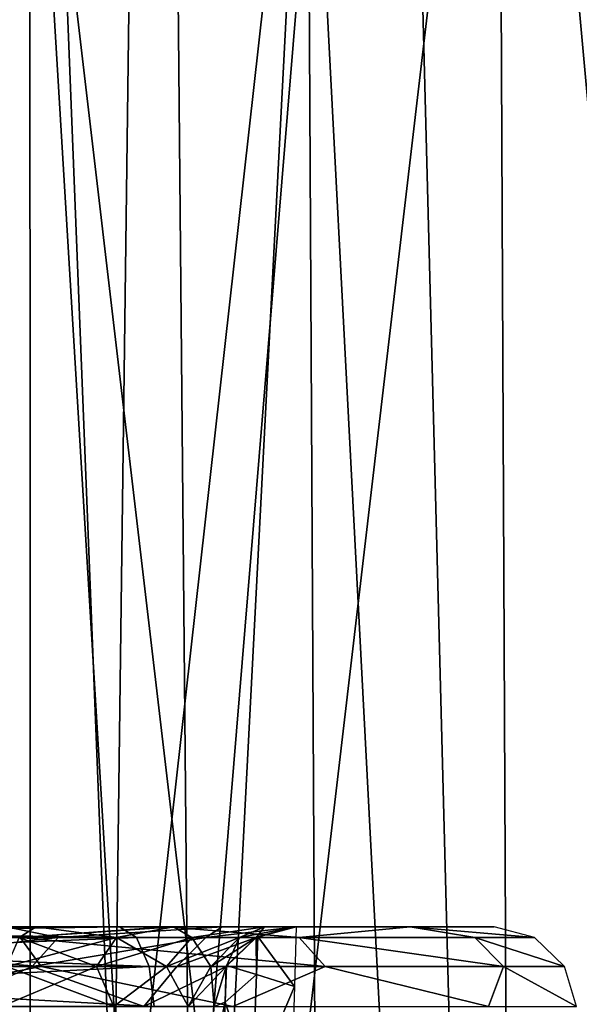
# Model space of a CAD drawing. Header units: millimetres. Extents: x -75 to 75, y -5 to 37.
# Tile 156 of 161: x 63.03 to 65.07, y 12.22 to 15.81. Entities that reach past the tile are written whole.
import ezdxf

# ---------------------------------------------------------------- set-up
doc = ezdxf.new("R2010")
doc.units = ezdxf.units.MM
doc.header["$LTSCALE"] = 81.481481
for name, color, linetype in [('11', 7, 'CONTINUOUS'), ('12', 7, 'CONTINUOUS'), ('129', 7, 'CONTINUOUS'), ('20', 7, 'CONTINUOUS'), ('304', 7, 'CONTINUOUS'), ('305', 7, 'CONTINUOUS'), ('306', 7, 'CONTINUOUS'), ('307', 7, 'CONTINUOUS'), ('308', 7, 'CONTINUOUS'), ('309', 7, 'CONTINUOUS'), ('310', 7, 'CONTINUOUS'), ('311', 7, 'CONTINUOUS'), ('340', 7, 'CONTINUOUS'), ('341', 7, 'CONTINUOUS'), ('342', 7, 'CONTINUOUS'), ('348', 7, 'CONTINUOUS'), ('50', 7, 'CONTINUOUS'), ('66', 7, 'CONTINUOUS'), ('67', 7, 'CONTINUOUS')]:
    doc.layers.add(name, color=color, linetype=linetype)

msp = doc.modelspace()

# ---------------------------------------------------------------- linework, layer by layer
at = {"layer": '11', "color": 251, "linetype": 'Continuous', "true_color": 0x565d62}
for points in [[(62.6581, 0, 103.9705), (63.1424, 37, 104.4548), (59.0014, 37, 105), (62.6581, 0, 103.9705)], [(62.6581, 0, 103.9705), (66.5167, 0, 102.3722), (63.1424, 37, 104.4548), (62.6581, 0, 103.9705)], [(66.5167, 0, 102.3722), (67.001, 37, 102.8566), (63.1424, 37, 104.4548), (66.5167, 0, 102.3722)]]:
    msp.add_3dface(points, dxfattribs=at)
at = {"layer": '12', "color": 251, "linetype": 'Continuous', "true_color": 0x565d62}
for points in [[(58.517, 0, -104.5156), (59.0014, 37, -105), (63.1424, 37, -104.4548), (58.517, 0, -104.5156)], [(62.6581, 0, -103.9705), (58.517, 0, -104.5156), (63.1424, 37, -104.4548), (62.6581, 0, -103.9705)], [(66.5167, 0, -102.3722), (62.6581, 0, -103.9705), (67.001, 37, -102.8566), (66.5167, 0, -102.3722)], [(62.6581, 0, -103.9705), (63.1424, 37, -104.4548), (67.001, 37, -102.8566), (62.6581, 0, -103.9705)]]:
    msp.add_3dface(points, dxfattribs=at)
at = {"layer": '129', "color": 251, "linetype": 'Continuous', "true_color": 0x464b4f}
for points in [[(63.3943, 12.5, 69.6119), (60.4296, 12.5, 67.7495), (59.9715, 12.5, 68.3078), (63.3943, 12.5, 69.6119)], [(63.3943, 12.5, 44.3881), (64.1156, 12.5, 43.8687), (59.9715, 12.5, 45.6922), (63.3943, 12.5, 44.3881)], [(60.4296, 12.5, 46.2505), (63.3943, 12.5, 44.3881), (59.9715, 12.5, 45.6922), (60.4296, 12.5, 46.2505)], [(63.0902, 12.5, 70.267), (63.3943, 12.5, 69.6119), (59.9715, 12.5, 68.3078), (63.0902, 12.5, 70.267)], [(59.9715, 12.5, 45.6922), (64.1156, 12.5, 43.8687), (63.0902, 12.5, 43.733), (59.9715, 12.5, 45.6922)], [(63.3943, 12.5, -69.6119), (64.1156, 12.5, -70.1313), (59.9715, 12.5, -68.3078), (63.3943, 12.5, -69.6119)], [(63.3943, 12.5, -44.3881), (60.4296, 12.5, -46.2505), (59.9715, 12.5, -45.6922), (63.3943, 12.5, -44.3881)], [(63.0902, 12.5, -43.733), (63.3943, 12.5, -44.3881), (59.9715, 12.5, -45.6922), (63.0902, 12.5, -43.733)], [(59.9715, 12.5, -68.3078), (64.1156, 12.5, -70.1313), (63.0902, 12.5, -70.267), (59.9715, 12.5, -68.3078)], [(60.4296, 12.5, -67.7495), (63.3943, 12.5, -69.6119), (59.9715, 12.5, -68.3078), (60.4296, 12.5, -67.7495)], [(62.1801, 12.5, 93.5653), (63.5653, 12.5, 92.1801), (61.7557, 12.5, 92.9811), (62.1801, 12.5, 93.5653)], [(61.7557, 12.5, 92.9811), (63.5653, 12.5, 92.1801), (62.9811, 12.5, 91.7557), (61.7557, 12.5, 92.9811)], [(63.5653, 12.5, 92.1801), (64.4547, 12.5, 90.4347), (62.9811, 12.5, 91.7557), (63.5653, 12.5, 92.1801)], [(62.9811, 12.5, 91.7557), (64.4547, 12.5, 90.4347), (63.7678, 12.5, 90.2115), (62.9811, 12.5, 91.7557)], [(63.5908, 12.5, 70.6274), (64.1156, 12.5, 70.1313), (63.0902, 12.5, 70.267), (63.5908, 12.5, 70.6274)], [(64.1156, 12.5, 70.1313), (63.3943, 12.5, 69.6119), (63.0902, 12.5, 70.267), (64.1156, 12.5, 70.1313)], [(63.0902, 12.5, 43.733), (64.5938, 12.5, 43.1194), (63.5908, 12.5, 43.3726), (63.0902, 12.5, 43.733)], [(64.1156, 12.5, 43.8687), (64.5938, 12.5, 43.1194), (63.0902, 12.5, 43.733), (64.1156, 12.5, 43.8687)], [(64.1156, 12.5, -70.1313), (64.5938, 12.5, -70.8806), (63.0902, 12.5, -70.267), (64.1156, 12.5, -70.1313)], [(63.0902, 12.5, -70.267), (64.5938, 12.5, -70.8806), (63.5908, 12.5, -70.6274), (63.0902, 12.5, -70.267)], [(64.1156, 12.5, -43.8687), (63.3943, 12.5, -44.3881), (63.0902, 12.5, -43.733), (64.1156, 12.5, -43.8687)], [(63.5908, 12.5, -43.3726), (64.1156, 12.5, -43.8687), (63.0902, 12.5, -43.733), (63.5908, 12.5, -43.3726)], [(63.9228, 12.5, 71.1476), (64.5938, 12.5, 70.8806), (63.5908, 12.5, 70.6274), (63.9228, 12.5, 71.1476)], [(63.9228, 12.5, -42.8524), (64.5938, 12.5, -43.1194), (63.5908, 12.5, -43.3726), (63.9228, 12.5, -42.8524)], [(63.5908, 12.5, 43.3726), (64.5938, 12.5, 43.1194), (63.9228, 12.5, 42.8524), (63.5908, 12.5, 43.3726)], [(64.5938, 12.5, 70.8806), (64.1156, 12.5, 70.1313), (63.5908, 12.5, 70.6274), (64.5938, 12.5, 70.8806)], [(63.5908, 12.5, -70.6274), (64.5938, 12.5, -70.8806), (63.9228, 12.5, -71.1476), (63.5908, 12.5, -70.6274)], [(64.5938, 12.5, -43.1194), (64.1156, 12.5, -43.8687), (63.5908, 12.5, -43.3726), (64.5938, 12.5, -43.1194)], [(63.7678, 12.5, 90.2115), (64.7611, 12.5, 88.5), (64.0389, 12.5, 88.5), (63.7678, 12.5, 90.2115)], [(64.4547, 12.5, 90.4347), (64.7611, 12.5, 88.5), (63.7678, 12.5, 90.2115), (64.4547, 12.5, 90.4347)], [(64.0389, 12.5, -42.2465), (64.5938, 12.5, -43.1194), (63.9228, 12.5, -42.8524), (64.0389, 12.5, -42.2465)], [(64.0389, 12.5, 71.7535), (64.5938, 12.5, 70.8806), (63.9228, 12.5, 71.1476), (64.0389, 12.5, 71.7535)], [(64.5938, 12.5, 43.1194), (64.7611, 12.5, 42.2465), (63.9228, 12.5, 42.8524), (64.5938, 12.5, 43.1194)], [(63.9228, 12.5, 42.8524), (64.7611, 12.5, 42.2465), (64.0389, 12.5, 42.2465), (63.9228, 12.5, 42.8524)], [(64.7611, 12.5, -71.7535), (64.0389, 12.5, -71.7535), (63.9228, 12.5, -71.1476), (64.7611, 12.5, -71.7535)], [(64.5938, 12.5, -70.8806), (64.7611, 12.5, -71.7535), (63.9228, 12.5, -71.1476), (64.5938, 12.5, -70.8806)], [(64.7611, 12.5, 71.7535), (64.5938, 12.5, 70.8806), (64.0389, 12.5, 71.7535), (64.7611, 12.5, 71.7535)], [(64.7611, 12.5, 88.5), (64.7611, 12.5, 71.7535), (64.0389, 12.5, 88.5), (64.7611, 12.5, 88.5)], [(64.0389, 12.5, 88.5), (64.7611, 12.5, 71.7535), (64.0389, 12.5, 71.7535), (64.0389, 12.5, 88.5)], [(64.0389, 12.5, 42.2465), (64.7611, 12.5, -42.2465), (64.0389, 12.5, -42.2465), (64.0389, 12.5, 42.2465)], [(64.7611, 12.5, 42.2465), (64.7611, 12.5, -42.2465), (64.0389, 12.5, 42.2465), (64.7611, 12.5, 42.2465)], [(64.0389, 12.5, -85.2537), (64.0389, 12.5, -71.7535), (64.7611, 12.5, -85.2537), (64.0389, 12.5, -85.2537)], [(64.7611, 12.5, -85.2537), (64.0389, 12.5, -71.7535), (64.7611, 12.5, -71.7535), (64.7611, 12.5, -85.2537)], [(64.7611, 12.5, -42.2465), (64.5938, 12.5, -43.1194), (64.0389, 12.5, -42.2465), (64.7611, 12.5, -42.2465)]]:
    msp.add_3dface(points, dxfattribs=at)
at = {"layer": '20', "color": 251, "linetype": 'Continuous', "true_color": 0x565d62}
for points in [[(61.088, 7.0678, 96.2134), (63.6431, 32.5, 95.4127), (63.3151, 7.0859, 95.0766), (61.088, 7.0678, 96.2134)], [(61.4132, 32.5, 96.5489), (63.6431, 32.5, 95.4127), (61.088, 7.0678, 96.2134), (61.4132, 32.5, 96.5489)], [(63.3151, 7.0859, 95.0766), (65.4127, 32.5, 93.6431), (65.0818, 7.0859, 93.308), (63.3151, 7.0859, 95.0766)], [(63.6431, 32.5, 95.4127), (65.4127, 32.5, 93.6431), (63.3151, 7.0859, 95.0766), (63.6431, 32.5, 95.4127)]]:
    msp.add_3dface(points, dxfattribs=at)
at = {"layer": '304', "color": 251, "linetype": 'Continuous', "true_color": 0x464b4f}
for points in [[(63.8919, 12.4615, -85.2537), (64.0389, 12.5, -71.7535), (63.898, 12.4648, -85.2537), (63.8919, 12.4615, -85.2537)], [(64.0389, 12.5, -71.7535), (63.8919, 12.4615, -85.2537), (63.8919, 12.4615, -71.7535), (64.0389, 12.5, -71.7535)], [(64.0389, 12.5, -71.7535), (64.0389, 12.5, -85.2537), (63.898, 12.4648, -85.2537), (64.0389, 12.5, -71.7535)], [(63.8919, 12.4615, -71.7535), (63.7827, 12.356, -85.2537), (63.7827, 12.356, -71.7535), (63.8919, 12.4615, -71.7535)], [(63.7844, 12.3589, -85.2537), (63.7827, 12.356, -85.2537), (63.8919, 12.4615, -71.7535), (63.7844, 12.3589, -85.2537)], [(63.8919, 12.4615, -85.2537), (63.7844, 12.3589, -85.2537), (63.8919, 12.4615, -71.7535), (63.8919, 12.4615, -85.2537)], [(63.7827, 12.356, -85.2537), (63.7391, 12.2105, -85.2537), (63.7827, 12.356, -71.7535), (63.7827, 12.356, -85.2537)], [(63.7391, 12.2105, -85.2537), (63.7391, 12.2105, -71.7535), (63.7827, 12.356, -71.7535), (63.7391, 12.2105, -85.2537)]]:
    msp.add_3dface(points, dxfattribs=at)
at = {"layer": '305', "color": 251, "linetype": 'Continuous', "true_color": 0x464b4f}
for points in [[(59.9715, 12.5, -68.3078), (63.0902, 12.5, -70.267), (60.1696, 12.4616, -68.6541), (59.9715, 12.5, -68.3078)], [(63.0902, 12.5, -43.733), (59.9715, 12.5, -45.6922), (63.0283, 12.4615, -43.5997), (63.0902, 12.5, -43.733)], [(63.0902, 12.5, -70.267), (63.0283, 12.4616, -70.4001), (60.1696, 12.4616, -68.6541), (63.0902, 12.5, -70.267)]]:
    msp.add_3dface(points, dxfattribs=at)
at = {"layer": '306', "color": 251, "linetype": 'Continuous', "true_color": 0x464b4f}
for points in [[(63.0902, 12.5, -43.733), (63.0283, 12.4615, -43.5997), (63.3823, 12.4615, -43.3695), (63.0902, 12.5, -43.733)], [(63.5908, 12.5, -43.3726), (63.0902, 12.5, -43.733), (63.3823, 12.4615, -43.3695), (63.5908, 12.5, -43.3726)], [(63.5908, 12.5, -43.3726), (63.3823, 12.4615, -43.3695), (63.6576, 12.4615, -43.0492), (63.5908, 12.5, -43.3726)], [(63.9228, 12.5, -42.8524), (63.5908, 12.5, -43.3726), (63.6576, 12.4615, -43.0492), (63.9228, 12.5, -42.8524)], [(63.9228, 12.5, -42.8524), (63.6576, 12.4615, -43.0492), (63.8322, 12.4615, -42.6646), (63.9228, 12.5, -42.8524)], [(63.9228, 12.5, -42.8524), (63.8322, 12.4615, -42.6646), (63.8919, 12.4615, -42.2465), (63.9228, 12.5, -42.8524)], [(64.0389, 12.5, -42.2465), (63.9228, 12.5, -42.8524), (63.8919, 12.4615, -42.2465), (64.0389, 12.5, -42.2465)], [(63.0283, 12.4615, -43.5997), (62.9822, 12.3559, -43.5006), (63.3103, 12.3559, -43.2872), (63.0283, 12.4615, -43.5997)], [(63.0283, 12.4615, -43.5997), (63.3103, 12.3559, -43.2872), (63.3823, 12.4615, -43.3695), (63.0283, 12.4615, -43.5997)], [(63.3103, 12.3559, -43.2872), (63.5654, 12.3559, -42.9904), (63.3823, 12.4615, -43.3695), (63.3103, 12.3559, -43.2872)], [(63.3823, 12.4615, -43.3695), (63.5654, 12.3559, -42.9904), (63.6576, 12.4615, -43.0492), (63.3823, 12.4615, -43.3695)], [(63.5654, 12.3559, -42.9904), (63.7272, 12.3559, -42.634), (63.6576, 12.4615, -43.0492), (63.5654, 12.3559, -42.9904)], [(63.6576, 12.4615, -43.0492), (63.7272, 12.3559, -42.634), (63.8322, 12.4615, -42.6646), (63.6576, 12.4615, -43.0492)], [(63.7272, 12.3559, -42.634), (63.7826, 12.3559, -42.2465), (63.8322, 12.4615, -42.6646), (63.7272, 12.3559, -42.634)], [(63.8322, 12.4615, -42.6646), (63.7826, 12.3559, -42.2465), (63.8919, 12.4615, -42.2465), (63.8322, 12.4615, -42.6646)], [(62.9822, 12.3559, -43.5006), (62.9639, 12.2105, -43.4611), (63.373, 12.2105, -43.1666), (62.9822, 12.3559, -43.5006)], [(62.9822, 12.3559, -43.5006), (63.373, 12.2105, -43.1666), (63.3103, 12.3559, -43.2872), (62.9822, 12.3559, -43.5006)], [(63.3103, 12.3559, -43.2872), (63.373, 12.2105, -43.1666), (63.5654, 12.3559, -42.9904), (63.3103, 12.3559, -43.2872)], [(63.373, 12.2105, -43.1666), (63.6442, 12.2105, -42.7416), (63.5654, 12.3559, -42.9904), (63.373, 12.2105, -43.1666)], [(63.5654, 12.3559, -42.9904), (63.6442, 12.2105, -42.7416), (63.7272, 12.3559, -42.634), (63.5654, 12.3559, -42.9904)], [(63.6442, 12.2105, -42.7416), (63.7391, 12.2105, -42.2465), (63.7272, 12.3559, -42.634), (63.6442, 12.2105, -42.7416)], [(63.7272, 12.3559, -42.634), (63.7391, 12.2105, -42.2465), (63.7826, 12.3559, -42.2465), (63.7272, 12.3559, -42.634)]]:
    msp.add_3dface(points, dxfattribs=at)
at = {"layer": '307', "color": 251, "linetype": 'Continuous', "true_color": 0x464b4f}
for points in [[(64.0389, 12.5, 42.2465), (64.0389, 12.5, -42.2465), (63.8919, 12.4615, -42.2465), (64.0389, 12.5, 42.2465)], [(64.0389, 12.5, 42.2465), (63.8919, 12.4615, -42.2465), (63.8919, 12.4615, 42.2465), (64.0389, 12.5, 42.2465)], [(63.8919, 12.4615, -42.2465), (63.7826, 12.3559, -42.2465), (63.8919, 12.4615, 42.2465), (63.8919, 12.4615, -42.2465)], [(63.8919, 12.4615, 42.2465), (63.7826, 12.3559, -42.2465), (63.7826, 12.3559, 42.2465), (63.8919, 12.4615, 42.2465)], [(63.7826, 12.3559, -42.2465), (63.7391, 12.2105, -42.2465), (63.7826, 12.3559, 42.2465), (63.7826, 12.3559, -42.2465)], [(63.7391, 12.2105, -42.2465), (63.7391, 12.2105, 42.2465), (63.7826, 12.3559, 42.2465), (63.7391, 12.2105, -42.2465)]]:
    msp.add_3dface(points, dxfattribs=at)
at = {"layer": '308', "color": 251, "linetype": 'Continuous', "true_color": 0x464b4f}
for points in [[(63.0902, 12.5, 43.733), (63.5908, 12.5, 43.3726), (63.0283, 12.4616, 43.5999), (63.0902, 12.5, 43.733)], [(63.5908, 12.5, 43.3726), (63.3824, 12.4616, 43.3695), (63.0283, 12.4616, 43.5999), (63.5908, 12.5, 43.3726)], [(63.5908, 12.5, 43.3726), (63.6577, 12.4616, 43.0492), (63.3824, 12.4616, 43.3695), (63.5908, 12.5, 43.3726)], [(63.5908, 12.5, 43.3726), (63.9228, 12.5, 42.8524), (63.6577, 12.4616, 43.0492), (63.5908, 12.5, 43.3726)], [(63.9228, 12.5, 42.8524), (63.8322, 12.4616, 42.6646), (63.6577, 12.4616, 43.0492), (63.9228, 12.5, 42.8524)], [(64.0389, 12.5, 42.2465), (63.8919, 12.4615, 42.2465), (63.8322, 12.4616, 42.6646), (64.0389, 12.5, 42.2465)], [(63.9228, 12.5, 42.8524), (64.0389, 12.5, 42.2465), (63.8322, 12.4616, 42.6646), (63.9228, 12.5, 42.8524)], [(63.3104, 12.356, 43.2872), (62.9823, 12.356, 43.5006), (63.3824, 12.4616, 43.3695), (63.3104, 12.356, 43.2872)], [(63.3824, 12.4616, 43.3695), (62.9823, 12.356, 43.5006), (63.0283, 12.4616, 43.5999), (63.3824, 12.4616, 43.3695)], [(63.5655, 12.3559, 42.9904), (63.3104, 12.356, 43.2872), (63.6577, 12.4616, 43.0492), (63.5655, 12.3559, 42.9904)], [(63.6577, 12.4616, 43.0492), (63.3104, 12.356, 43.2872), (63.3824, 12.4616, 43.3695), (63.6577, 12.4616, 43.0492)], [(63.7272, 12.3559, 42.634), (63.5655, 12.3559, 42.9904), (63.8322, 12.4616, 42.6646), (63.7272, 12.3559, 42.634)], [(63.8322, 12.4616, 42.6646), (63.5655, 12.3559, 42.9904), (63.6577, 12.4616, 43.0492), (63.8322, 12.4616, 42.6646)], [(63.8919, 12.4615, 42.2465), (63.7272, 12.3559, 42.634), (63.8322, 12.4616, 42.6646), (63.8919, 12.4615, 42.2465)], [(63.8919, 12.4615, 42.2465), (63.7826, 12.3559, 42.2465), (63.7272, 12.3559, 42.634), (63.8919, 12.4615, 42.2465)], [(63.3104, 12.356, 43.2872), (62.9639, 12.2105, 43.4611), (62.9823, 12.356, 43.5006), (63.3104, 12.356, 43.2872)], [(63.373, 12.2105, 43.1666), (62.9639, 12.2105, 43.4611), (63.3104, 12.356, 43.2872), (63.373, 12.2105, 43.1666)], [(63.5655, 12.3559, 42.9904), (63.373, 12.2105, 43.1666), (63.3104, 12.356, 43.2872), (63.5655, 12.3559, 42.9904)], [(63.6442, 12.2105, 42.7416), (63.373, 12.2105, 43.1666), (63.5655, 12.3559, 42.9904), (63.6442, 12.2105, 42.7416)], [(63.7272, 12.3559, 42.634), (63.6442, 12.2105, 42.7416), (63.5655, 12.3559, 42.9904), (63.7272, 12.3559, 42.634)], [(63.7826, 12.3559, 42.2465), (63.6442, 12.2105, 42.7416), (63.7272, 12.3559, 42.634), (63.7826, 12.3559, 42.2465)], [(63.7826, 12.3559, 42.2465), (63.7391, 12.2105, 42.2465), (63.6442, 12.2105, 42.7416), (63.7826, 12.3559, 42.2465)]]:
    msp.add_3dface(points, dxfattribs=at)
at = {"layer": '309', "color": 251, "linetype": 'Continuous', "true_color": 0x464b4f}
for points in [[(59.9715, 12.5, 45.6922), (63.0902, 12.5, 43.733), (60.1696, 12.4616, 45.3459), (59.9715, 12.5, 45.6922)], [(63.0902, 12.5, 70.267), (59.9715, 12.5, 68.3078), (63.0283, 12.4616, 70.4001), (63.0902, 12.5, 70.267)], [(63.0902, 12.5, 43.733), (63.0283, 12.4616, 43.5999), (60.1696, 12.4616, 45.3459), (63.0902, 12.5, 43.733)]]:
    msp.add_3dface(points, dxfattribs=at)
at = {"layer": '310', "color": 251, "linetype": 'Continuous', "true_color": 0x464b4f}
for points in [[(64.0389, 12.5, 88.5), (63.8919, 12.4615, 71.7535), (63.8919, 12.4615, 88.5), (64.0389, 12.5, 88.5)], [(64.0389, 12.5, 88.5), (64.0389, 12.5, 71.7535), (63.8919, 12.4615, 71.7535), (64.0389, 12.5, 88.5)], [(63.8919, 12.4615, 88.5), (63.7827, 12.356, 71.7535), (63.7826, 12.3559, 88.5), (63.8919, 12.4615, 88.5)], [(63.8919, 12.4615, 71.7535), (63.7827, 12.356, 71.7535), (63.8919, 12.4615, 88.5), (63.8919, 12.4615, 71.7535)], [(63.7827, 12.356, 71.7535), (63.7391, 12.2105, 71.7535), (63.7826, 12.3559, 88.5), (63.7827, 12.356, 71.7535)], [(63.7391, 12.2105, 71.7535), (63.7391, 12.2105, 88.5), (63.7826, 12.3559, 88.5), (63.7391, 12.2105, 71.7535)]]:
    msp.add_3dface(points, dxfattribs=at)
at = {"layer": '311', "color": 251, "linetype": 'Continuous', "true_color": 0x464b4f}
for points in [[(62.9811, 12.5, 91.7557), (63.1696, 12.4615, 91.196), (62.3127, 12.4615, 92.3127), (62.9811, 12.5, 91.7557)], [(62.9811, 12.5, 91.7557), (63.7678, 12.5, 90.2115), (63.1696, 12.4615, 91.196), (62.9811, 12.5, 91.7557)], [(63.7678, 12.5, 90.2115), (63.7082, 12.4615, 89.8955), (63.1696, 12.4615, 91.196), (63.7678, 12.5, 90.2115)], [(64.0389, 12.5, 88.5), (63.8919, 12.4615, 88.5), (63.7082, 12.4615, 89.8955), (64.0389, 12.5, 88.5)], [(63.7678, 12.5, 90.2115), (64.0389, 12.5, 88.5), (63.7082, 12.4615, 89.8955), (63.7678, 12.5, 90.2115)], [(63.1696, 12.4615, 91.196), (62.2354, 12.3559, 92.2354), (62.3127, 12.4615, 92.3127), (63.1696, 12.4615, 91.196)], [(63.0749, 12.3559, 91.1413), (62.2354, 12.3559, 92.2354), (63.1696, 12.4615, 91.196), (63.0749, 12.3559, 91.1413)], [(63.6026, 12.3559, 89.8672), (63.0749, 12.3559, 91.1413), (63.7082, 12.4615, 89.8955), (63.6026, 12.3559, 89.8672)], [(63.7082, 12.4615, 89.8955), (63.0749, 12.3559, 91.1413), (63.1696, 12.4615, 91.196), (63.7082, 12.4615, 89.8955)], [(63.8919, 12.4615, 88.5), (63.6026, 12.3559, 89.8672), (63.7082, 12.4615, 89.8955), (63.8919, 12.4615, 88.5)], [(63.8919, 12.4615, 88.5), (63.7826, 12.3559, 88.5), (63.6026, 12.3559, 89.8672), (63.8919, 12.4615, 88.5)], [(63.0749, 12.3559, 91.1413), (62.7385, 12.2105, 91.5795), (62.2354, 12.3559, 92.2354), (63.0749, 12.3559, 91.1413)], [(63.4827, 12.2105, 90.119), (62.7385, 12.2105, 91.5795), (63.0749, 12.3559, 91.1413), (63.4827, 12.2105, 90.119)], [(63.6026, 12.3559, 89.8672), (63.4827, 12.2105, 90.119), (63.0749, 12.3559, 91.1413), (63.6026, 12.3559, 89.8672)], [(63.7826, 12.3559, 88.5), (63.4827, 12.2105, 90.119), (63.6026, 12.3559, 89.8672), (63.7826, 12.3559, 88.5)], [(63.7391, 12.2105, 88.5), (63.4827, 12.2105, 90.119), (63.7826, 12.3559, 88.5), (63.7391, 12.2105, 88.5)]]:
    msp.add_3dface(points, dxfattribs=at)
at = {"layer": '340', "color": 251, "linetype": 'Continuous', "true_color": 0x464b4f}
for points in [[(62.1801, 12.5, 93.5653), (61.704, 12.4616, 94.0494), (63.0311, 12.4616, 93.0311), (62.1801, 12.5, 93.5653)], [(63.5653, 12.5, 92.1801), (62.1801, 12.5, 93.5653), (63.0311, 12.4616, 93.0311), (63.5653, 12.5, 92.1801)], [(63.5653, 12.5, 92.1801), (63.0311, 12.4616, 93.0311), (64.0494, 12.4616, 91.704), (63.5653, 12.5, 92.1801)], [(64.4547, 12.5, 90.4347), (63.5653, 12.5, 92.1801), (64.0494, 12.4616, 91.704), (64.4547, 12.5, 90.4347)], [(64.4547, 12.5, 90.4347), (64.0494, 12.4616, 91.704), (64.6896, 12.4616, 90.1585), (64.4547, 12.5, 90.4347)], [(64.7611, 12.5, 88.5), (64.4547, 12.5, 90.4347), (64.9079, 12.4616, 88.5), (64.7611, 12.5, 88.5)], [(64.4547, 12.5, 90.4347), (64.6896, 12.4616, 90.1585), (64.9079, 12.4616, 88.5), (64.4547, 12.5, 90.4347)], [(61.7587, 12.356, 94.1442), (63.1085, 12.356, 93.1085), (61.704, 12.4616, 94.0494), (61.7587, 12.356, 94.1442)], [(61.704, 12.4616, 94.0494), (63.1085, 12.356, 93.1085), (63.0311, 12.4616, 93.0311), (61.704, 12.4616, 94.0494)], [(63.1085, 12.356, 93.1085), (64.1442, 12.356, 91.7587), (63.0311, 12.4616, 93.0311), (63.1085, 12.356, 93.1085)], [(63.0311, 12.4616, 93.0311), (64.1442, 12.356, 91.7587), (64.0494, 12.4616, 91.704), (63.0311, 12.4616, 93.0311)], [(64.1442, 12.356, 91.7587), (64.7953, 12.356, 90.1868), (64.0494, 12.4616, 91.704), (64.1442, 12.356, 91.7587)], [(64.0494, 12.4616, 91.704), (64.7953, 12.356, 90.1868), (64.6896, 12.4616, 90.1585), (64.0494, 12.4616, 91.704)], [(64.7953, 12.356, 90.1868), (65.0173, 12.356, 88.5), (64.6896, 12.4616, 90.1585), (64.7953, 12.356, 90.1868)], [(64.6896, 12.4616, 90.1585), (65.0173, 12.356, 88.5), (64.9079, 12.4616, 88.5), (64.6896, 12.4616, 90.1585)], [(61.7587, 12.356, 94.1442), (62.3564, 12.2105, 93.8079), (63.1085, 12.356, 93.1085), (61.7587, 12.356, 94.1442)], [(62.3564, 12.2105, 93.8079), (63.8079, 12.2105, 92.3564), (63.1085, 12.356, 93.1085), (62.3564, 12.2105, 93.8079)], [(63.1085, 12.356, 93.1085), (63.8079, 12.2105, 92.3564), (64.1442, 12.356, 91.7587), (63.1085, 12.356, 93.1085)], [(63.8079, 12.2105, 92.3564), (64.7398, 12.2105, 90.5274), (64.1442, 12.356, 91.7587), (63.8079, 12.2105, 92.3564)], [(64.1442, 12.356, 91.7587), (64.7398, 12.2105, 90.5274), (64.7953, 12.356, 90.1868), (64.1442, 12.356, 91.7587)], [(64.7398, 12.2105, 90.5274), (65.0609, 12.2105, 88.5), (64.7953, 12.356, 90.1868), (64.7398, 12.2105, 90.5274)], [(64.7953, 12.356, 90.1868), (65.0609, 12.2105, 88.5), (65.0173, 12.356, 88.5), (64.7953, 12.356, 90.1868)]]:
    msp.add_3dface(points, dxfattribs=at)
at = {"layer": '341', "color": 251, "linetype": 'Continuous', "true_color": 0x464b4f}
for points in [[(60.4296, 12.5, 67.7495), (63.3943, 12.5, 69.6119), (60.794, 12.4615, 67.8527), (60.4296, 12.5, 67.7495)], [(63.3943, 12.5, 44.3881), (60.4296, 12.5, 46.2505), (63.4562, 12.4615, 44.5214), (63.3943, 12.5, 44.3881)], [(60.4296, 12.5, 46.2505), (60.794, 12.4615, 46.1473), (63.4562, 12.4615, 44.5214), (60.4296, 12.5, 46.2505)], [(63.3943, 12.5, 69.6119), (63.4562, 12.4615, 69.4786), (60.794, 12.4615, 67.8527), (63.3943, 12.5, 69.6119)], [(63.4562, 12.4615, 69.4786), (60.8612, 12.3559, 67.7664), (60.794, 12.4615, 67.8527), (63.4562, 12.4615, 69.4786)], [(60.794, 12.4615, 46.1473), (63.5022, 12.3559, 44.6205), (63.4562, 12.4615, 44.5214), (60.794, 12.4615, 46.1473)], [(60.8612, 12.3559, 46.2336), (63.5022, 12.3559, 44.6205), (60.794, 12.4615, 46.1473), (60.8612, 12.3559, 46.2336)], [(63.5022, 12.3559, 69.3795), (60.8612, 12.3559, 67.7664), (63.4562, 12.4615, 69.4786), (63.5022, 12.3559, 69.3795)], [(60.6197, 12.2105, 46.4824), (63.5206, 12.2105, 44.66), (60.8612, 12.3559, 46.2336), (60.6197, 12.2105, 46.4824)], [(63.5022, 12.3559, 69.3795), (60.6197, 12.2105, 67.5176), (60.8612, 12.3559, 67.7664), (63.5022, 12.3559, 69.3795)], [(63.5206, 12.2105, 69.34), (60.6197, 12.2105, 67.5176), (63.5022, 12.3559, 69.3795), (63.5206, 12.2105, 69.34)], [(60.8612, 12.3559, 46.2336), (63.5206, 12.2105, 44.66), (63.5022, 12.3559, 44.6205), (60.8612, 12.3559, 46.2336)]]:
    msp.add_3dface(points, dxfattribs=at)
at = {"layer": '342', "color": 251, "linetype": 'Continuous', "true_color": 0x464b4f}
for points in [[(60.4296, 12.5, -46.2505), (63.3943, 12.5, -44.3881), (60.794, 12.4615, -46.1473), (60.4296, 12.5, -46.2505)], [(63.3943, 12.5, -69.6119), (60.4296, 12.5, -67.7495), (63.4562, 12.4615, -69.4786), (63.3943, 12.5, -69.6119)], [(60.4296, 12.5, -67.7495), (60.794, 12.4615, -67.8527), (63.4562, 12.4615, -69.4786), (60.4296, 12.5, -67.7495)], [(63.3943, 12.5, -44.3881), (63.4562, 12.4615, -44.5214), (60.794, 12.4615, -46.1473), (63.3943, 12.5, -44.3881)], [(60.8612, 12.3559, -67.7664), (63.5022, 12.3559, -69.3795), (60.794, 12.4615, -67.8527), (60.8612, 12.3559, -67.7664)], [(60.794, 12.4615, -67.8527), (63.5022, 12.3559, -69.3795), (63.4562, 12.4615, -69.4786), (60.794, 12.4615, -67.8527)], [(63.4562, 12.4615, -44.5214), (60.8612, 12.3559, -46.2336), (60.794, 12.4615, -46.1473), (63.4562, 12.4615, -44.5214)], [(63.5022, 12.3559, -44.6205), (60.8612, 12.3559, -46.2336), (63.4562, 12.4615, -44.5214), (63.5022, 12.3559, -44.6205)], [(63.5206, 12.2105, -44.66), (60.6197, 12.2105, -46.4824), (63.5022, 12.3559, -44.6205), (63.5206, 12.2105, -44.66)], [(60.6197, 12.2105, -67.5176), (63.5206, 12.2105, -69.34), (60.8612, 12.3559, -67.7664), (60.6197, 12.2105, -67.5176)], [(63.5022, 12.3559, -44.6205), (60.6197, 12.2105, -46.4824), (60.8612, 12.3559, -46.2336), (63.5022, 12.3559, -44.6205)], [(60.8612, 12.3559, -67.7664), (63.5206, 12.2105, -69.34), (63.5022, 12.3559, -69.3795), (60.8612, 12.3559, -67.7664)]]:
    msp.add_3dface(points, dxfattribs=at)
at = {"layer": '348', "color": 251, "linetype": 'Continuous', "true_color": 0x464b4f}
for points in [[(63.898, 12.4648, -85.2537), (64.0389, 12.5, -85.2537), (64.0321, 12.2824, -86.3756), (63.898, 12.4648, -85.2537)], [(63.7844, 12.3589, -85.2537), (63.8919, 12.4615, -85.2537), (63.8932, 12.3262, -86.1489), (63.7844, 12.3589, -85.2537)], [(63.8919, 12.4615, -85.2537), (63.898, 12.4648, -85.2537), (63.8932, 12.3262, -86.1489), (63.8919, 12.4615, -85.2537)], [(63.8932, 12.3262, -86.1489), (63.898, 12.4648, -85.2537), (64.0321, 12.2824, -86.3756), (63.8932, 12.3262, -86.1489)], [(63.7391, 12.2105, -85.2537), (63.7827, 12.356, -85.2537), (63.7798, 12.2254, -86.1157), (63.7391, 12.2105, -85.2537)], [(63.7827, 12.356, -85.2537), (63.7844, 12.3589, -85.2537), (63.7798, 12.2254, -86.1157), (63.7827, 12.356, -85.2537)], [(63.7798, 12.2254, -86.1157), (63.7844, 12.3589, -85.2537), (63.8932, 12.3262, -86.1489), (63.7798, 12.2254, -86.1157)], [(63.8791, 11.9234, -86.9602), (63.7798, 12.2254, -86.1157), (63.8932, 12.3262, -86.1489), (63.8791, 11.9234, -86.9602)], [(63.8791, 11.9234, -86.9602), (63.8932, 12.3262, -86.1489), (64.0321, 12.2824, -86.3756), (63.8791, 11.9234, -86.9602)], [(64.0126, 11.6629, -87.3326), (63.8791, 11.9234, -86.9602), (64.0321, 12.2824, -86.3756), (64.0126, 11.6629, -87.3326)], [(63.7662, 11.8375, -86.8968), (63.7323, 12.0146, -86.2634), (63.7798, 12.2254, -86.1157), (63.7662, 11.8375, -86.8968)], [(63.7323, 12.0146, -86.2634), (63.7391, 12.2105, -85.2537), (63.7798, 12.2254, -86.1157), (63.7323, 12.0146, -86.2634)], [(63.7662, 11.8375, -86.8968), (63.7798, 12.2254, -86.1157), (63.8791, 11.9234, -86.9602), (63.7662, 11.8375, -86.8968)]]:
    msp.add_3dface(points, dxfattribs=at)
at = {"layer": '50', "color": 251, "linetype": 'Continuous', "true_color": 0x565d62}
for points in [[(63.7315, 2.5, -93.7315), (62.7021, 28.5, -94.1709), (62.3004, 2.5, -94.8477), (63.7315, 2.5, -93.7315)], [(63.4908, 28.5, -93.4908), (62.7021, 28.5, -94.1709), (63.7315, 2.5, -93.7315), (63.4908, 28.5, -93.4908)], [(64.1709, 28.5, -92.7021), (63.4908, 28.5, -93.4908), (64.8477, 2.5, -92.3004), (64.1709, 28.5, -92.7021)], [(64.8477, 2.5, -92.3004), (63.4908, 28.5, -93.4908), (63.7315, 2.5, -93.7315), (64.8477, 2.5, -92.3004)], [(64.7275, 28.5, -91.8219), (64.1709, 28.5, -92.7021), (64.8477, 2.5, -92.3004), (64.7275, 28.5, -91.8219)], [(65.582, 2.5, -90.6406), (65.3629, 15.7463, -90.7586), (64.7275, 28.5, -91.8219), (65.582, 2.5, -90.6406)], [(65.582, 2.5, -90.6406), (64.7275, 28.5, -91.8219), (64.8477, 2.5, -92.3004), (65.582, 2.5, -90.6406)], [(65.1485, 28.5, -90.8693), (64.7275, 28.5, -91.8219), (65.3629, 15.7463, -90.7586), (65.1485, 28.5, -90.8693)]]:
    msp.add_3dface(points, dxfattribs=at)
at = {"layer": '66', "color": 251, "linetype": 'Continuous', "true_color": 0x565d62}
for points in [[(63.0694, 8.2869, -54.2638), (62.0439, 17.3, -54.5616), (62.5257, 8.2869, -54.3043), (63.0694, 8.2869, -54.2638)], [(63.0664, 17.3, -54.3817), (62.0439, 17.3, -54.5616), (63.0694, 8.2869, -54.2638), (63.0664, 17.3, -54.3817)], [(62.0439, 17.3, -59.4384), (63.0664, 17.3, -59.6183), (62.5257, 8.2869, -59.6957), (62.0439, 17.3, -59.4384)], [(62.5257, 8.2869, -59.6957), (63.0664, 17.3, -59.6183), (63.0694, 8.2869, -59.7362), (62.5257, 8.2869, -59.6957)], [(63.6103, 8.2869, -54.3318), (63.0664, 17.3, -54.3817), (63.0694, 8.2869, -54.2638), (63.6103, 8.2869, -54.3318)], [(64.127, 8.2869, -54.5057), (63.0664, 17.3, -54.3817), (63.6103, 8.2869, -54.3318), (64.127, 8.2869, -54.5057)], [(64.0784, 17.3, -54.6132), (63.0664, 17.3, -54.3817), (64.127, 8.2869, -54.5057), (64.0784, 17.3, -54.6132)], [(63.0694, 8.2869, -59.7362), (63.0664, 17.3, -59.6183), (63.6103, 8.2869, -59.6682), (63.0694, 8.2869, -59.7362)], [(63.0664, 17.3, -59.6183), (64.0784, 17.3, -59.3868), (63.6103, 8.2869, -59.6682), (63.0664, 17.3, -59.6183)], [(63.6103, 8.2869, -59.6682), (64.0784, 17.3, -59.3868), (64.127, 8.2869, -59.4943), (63.6103, 8.2869, -59.6682)]]:
    msp.add_3dface(points, dxfattribs=at)
at = {"layer": '67', "color": 251, "linetype": 'Continuous', "true_color": 0x565d62}
for points in [[(63.0694, 8.2869, 59.7362), (62.0439, 17.3, 59.4384), (62.0008, 8.2869, 59.5482), (63.0694, 8.2869, 59.7362)], [(62.0008, 8.2869, 54.4518), (62.0439, 17.3, 54.5616), (63.0694, 8.2869, 54.2638), (62.0008, 8.2869, 54.4518)], [(63.0664, 17.3, 59.6183), (62.0439, 17.3, 59.4384), (63.0694, 8.2869, 59.7362), (63.0664, 17.3, 59.6183)], [(62.0439, 17.3, 54.5616), (63.0664, 17.3, 54.3817), (63.0694, 8.2869, 54.2638), (62.0439, 17.3, 54.5616)], [(64.127, 8.2869, 59.4943), (63.0664, 17.3, 59.6183), (63.0694, 8.2869, 59.7362), (64.127, 8.2869, 59.4943)], [(64.0784, 17.3, 59.3868), (63.0664, 17.3, 59.6183), (64.127, 8.2869, 59.4943), (64.0784, 17.3, 59.3868)], [(63.0664, 17.3, 54.3817), (64.0784, 17.3, 54.6132), (63.0694, 8.2869, 54.2638), (63.0664, 17.3, 54.3817)], [(63.0694, 8.2869, 54.2638), (64.0784, 17.3, 54.6132), (64.127, 8.2869, 54.5057), (63.0694, 8.2869, 54.2638)]]:
    msp.add_3dface(points, dxfattribs=at)

doc.saveas('drawing.dxf')
